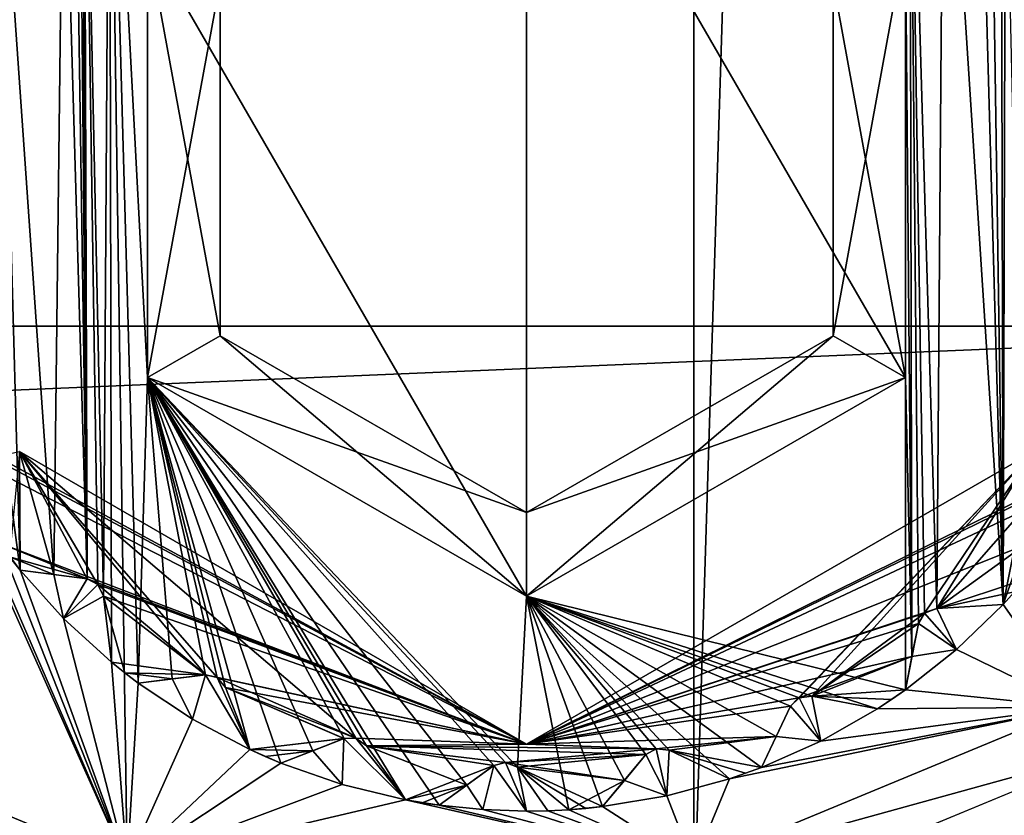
# Model space of a CAD drawing. Header units: metres. Extents: x -205 to 205, y -82 to 82.
# Tile 229 of 256: x 33.48 to 39.37, y -40.43 to -35.67. Entities that reach past the tile are written whole.
import ezdxf

# ---------------------------------------------------------------- set-up
doc = ezdxf.new("R2010")
doc.units = ezdxf.units.M
doc.layers.add('solid_PRT0003', color=7, linetype='CONTINUOUS')

msp = doc.modelspace()

# ---------------------------------------------------------------- linework, layer by layer
at = {"layer": 'solid_PRT0003'}
for points in [[(0, -75), (0, 75), (200, 75)], [(200, -75), (0, -75), (200, 75)], [(-37.489235, -41.072483, 108.410858), (-37.489235, 41.072483, 108.410858), (37.510765, 41.072483, 108.410858)], [(37.510765, -41.072483, 108.410858), (-37.489235, -41.072483, 108.410858), (37.510765, 41.072483, 108.410858)], [(40.036888, 40.026123, 108.410858), (37.510765, -41.072483, 108.410858), (37.510765, 41.072483, 108.410858)], [(40.036888, -40.026123, 108.410858), (37.510765, -41.072483, 108.410858), (40.036888, 40.026123, 108.410858)], [(-42.489235, -37.5, 108.5), (42.510765, 37.5, 108.5), (-42.489235, 37.5, 108.5)], [(-42.489235, -37.5, 108.5), (42.510765, -37.5, 108.5), (42.510765, 37.5, 108.5)], [(39.205765, -33.680962, 75), (39.358925, -39.164204, 75), (39.244892, -31.615294, 75)], [(39.347157, -34.222851, 75), (39.244892, -31.615294, 75), (39.358925, -39.164204, 75)], [(33.98214, -39.114685, 75), (34.018974, -33.499836, 75), (33.866512, -33.633308, 75)], [(33.98214, -39.114685, 75), (34.030659, -39.509827, 75), (34.018974, -33.499836, 75)], [(34.030659, -39.509827, 75), (34.124214, -40.722591, 75), (34.018974, -33.499836, 75)], [(34.190334, -39.634583, 75), (34.018974, -33.499836, 75), (34.124214, -40.722591, 75)], [(34.246193, -37.80743, 75), (34.018974, -33.499836, 75), (34.190334, -39.634583, 75)], [(34.246193, -37.80743, 75), (34.246193, -35.19257, 75), (34.018974, -33.499836, 75)], [(33.885151, -39.011173, 75), (33.866512, -33.633308, 75), (33.853172, -33.834122, 75)], [(33.948048, -39.044632, 75), (33.98214, -39.114685, 75), (33.866512, -33.633308, 75)], [(33.885151, -39.011173, 75), (33.948048, -39.044632, 75), (33.866512, -33.633308, 75)], [(38.775337, -35.19257, 75), (38.813808, -39.475201, 75), (38.800941, -33.67955, 75)], [(38.800941, -33.67955, 75), (38.889462, -39.217442, 75), (38.961517, -39.187813, 75)], [(39.004513, -33.68026, 75), (38.800941, -33.67955, 75), (38.961517, -39.187813, 75)], [(38.800941, -33.67955, 75), (38.852119, -39.278114, 75), (38.889462, -39.217442, 75)], [(38.800941, -33.67955, 75), (38.813808, -39.475201, 75), (38.852119, -39.278114, 75)], [(39.004513, -33.68026, 75), (38.961517, -39.187813, 75), (39.358925, -39.164204, 75)], [(39.004513, -33.68026, 75), (39.358925, -39.164204, 75), (39.205765, -33.680962, 75)], [(33.885151, -39.011173, 75), (33.853172, -33.834122, 75), (33.839684, -34.037243, 75)], [(34.246193, -35.19257, 6), (36.510765, -39.114895, 6), (36.510765, -33.885105, 6)], [(38.775337, -37.80743, 6), (38.775337, -35.19257, 6), (36.510765, -33.885105, 6)], [(36.510765, -39.114895, 6), (38.775337, -37.80743, 6), (36.510765, -33.885105, 6)], [(33.885151, -39.011173, 75), (33.839684, -34.037243, 75), (33.810238, -34.102116, 75)], [(33.885151, -39.011173, 75), (33.810238, -34.102116, 75), (33.742466, -34.140541, 75)], [(33.686043, -38.985313, 75), (33.742466, -34.140541, 75), (33.351147, -34.213776, 75)], [(33.686043, -38.985313, 75), (33.885151, -39.011173, 75), (33.742466, -34.140541, 75)], [(33.483696, -38.959034, 75), (33.351147, -34.213776, 75), (33.411335, -38.403698, 75)], [(33.686043, -38.985313, 75), (33.351147, -34.213776, 75), (33.483696, -38.959034, 75)], [(39.372204, -34.296627, 75), (39.347157, -34.222851, 75), (39.358925, -39.164204, 75)], [(39.372204, -34.296627, 75), (39.358925, -39.164204, 75), (39.469452, -38.608562, 75)], [(34.679123, -35.442497, 74.500084), (34.246193, -35.19257, 75), (34.246193, -37.80743, 75)], [(34.246193, -35.19257, 6), (34.246193, -37.80743, 6), (36.510765, -39.114895, 6)], [(34.679123, -37.557503, 6.499915), (34.246193, -37.80743, 6), (34.246193, -35.19257, 6)], [(34.679123, -35.442497, 6.499915), (34.679123, -37.557503, 6.499915), (34.246193, -35.19257, 6)], [(38.342407, -37.557503, 74.500084), (38.775337, -37.80743, 75), (38.775337, -35.19257, 75)], [(38.342407, -37.557503, 74.500084), (38.775337, -35.19257, 75), (38.342407, -35.442497, 74.500084)], [(38.342407, -35.442497, 6.499915), (38.775337, -35.19257, 6), (38.775337, -37.80743, 6)], [(38.775337, -35.19257, 75), (38.775337, -37.80743, 75), (38.813808, -39.475201, 75)], [(34.679123, -35.442497, 74.500084), (34.246193, -37.80743, 75), (34.679123, -37.557503, 74.500084)], [(34.679123, -37.557503, 74.500084), (34.679123, -37.557503, 6.499915), (34.679123, -35.442497, 6.499915)], [(34.679123, -35.442497, 74.500084), (34.679123, -37.557503, 74.500084), (34.679123, -35.442497, 6.499915)], [(38.342407, -37.557503, 6.499915), (38.342407, -35.442497, 6.499915), (38.775337, -37.80743, 6)], [(38.342407, -35.442497, 74.500084), (38.342407, -35.442497, 6.499915), (38.342407, -37.557503, 6.499915)], [(38.342407, -37.557503, 74.500084), (38.342407, -35.442497, 74.500084), (38.342407, -37.557503, 6.499915)], [(-41.024773, -41.035542, 108.5), (42.510765, -37.5, 108.5), (-42.489235, -37.5, 108.5)], [(-41.024773, -41.035542, 108.5), (41.046307, -41.035538, 108.5), (42.510765, -37.5, 108.5)], [(34.679123, -37.557503, 74.500084), (34.246193, -37.80743, 75), (36.510765, -39.114895, 75)], [(34.679123, -37.557503, 6.499915), (36.510765, -38.615002, 6.499915), (34.246193, -37.80743, 6)], [(34.679123, -37.557503, 74.500084), (36.510765, -39.114895, 75), (36.510765, -38.615002, 74.500084)], [(36.510765, -38.615002, 74.500084), (36.510765, -38.615002, 6.499915), (34.679123, -37.557503, 6.499915)], [(34.679123, -37.557503, 74.500084), (36.510765, -38.615002, 74.500084), (34.679123, -37.557503, 6.499915)], [(36.510765, -38.615002, 74.500084), (38.775337, -37.80743, 75), (38.342407, -37.557503, 74.500084)], [(38.342407, -37.557503, 6.499915), (38.775337, -37.80743, 6), (36.510765, -39.114895, 6)], [(38.342407, -37.557503, 6.499915), (36.510765, -39.114895, 6), (36.510765, -38.615002, 6.499915)], [(38.342407, -37.557503, 74.500084), (38.342407, -37.557503, 6.499915), (36.510765, -38.615002, 6.499915)], [(36.510765, -38.615002, 74.500084), (38.342407, -37.557503, 74.500084), (36.510765, -38.615002, 6.499915)], [(34.246193, -37.80743, 75), (34.190334, -39.634583, 75), (34.39286, -39.609715, 75)], [(34.246193, -37.80743, 75), (34.711826, -39.661385, 75), (34.857086, -40.032047, 75)], [(34.246193, -37.80743, 75), (34.857086, -40.032047, 75), (35.042774, -40.113171, 75)], [(34.246193, -37.80743, 75), (34.661385, -39.602009, 75), (34.711826, -39.661385, 75)], [(34.246193, -37.80743, 75), (34.59214, -39.585247, 75), (34.661385, -39.602009, 75)], [(34.246193, -37.80743, 75), (34.39286, -39.609715, 75), (34.59214, -39.585247, 75)], [(34.246193, -37.80743, 75), (35.042774, -40.113171, 75), (35.232754, -40.038719, 75)], [(34.246193, -37.80743, 75), (35.554546, -40.009441, 75), (35.787426, -40.332333, 75)], [(34.246193, -37.80743, 75), (35.787426, -40.332333, 75), (35.98745, -40.364731, 75)], [(34.246193, -37.80743, 75), (35.490925, -39.964478, 75), (35.554546, -40.009441, 75)], [(34.246193, -37.80743, 75), (35.419689, -39.965458, 75), (35.490925, -39.964478, 75)], [(34.246193, -37.80743, 75), (35.232754, -40.038719, 75), (35.419689, -39.965458, 75)], [(34.246193, -37.80743, 75), (36.384544, -40.109257, 75), (36.457352, -40.136986, 75)], [(34.246193, -37.80743, 75), (36.457352, -40.136986, 75), (36.510765, -39.114895, 75)], [(34.246193, -37.80743, 75), (36.315792, -40.127926, 75), (36.384544, -40.109257, 75)], [(34.246193, -37.80743, 75), (36.152946, -40.245373, 75), (36.315792, -40.127926, 75)], [(34.246193, -37.80743, 75), (35.98745, -40.364731, 75), (36.152946, -40.245373, 75)], [(36.510765, -38.615002, 6.499915), (36.510765, -39.114895, 6), (34.246193, -37.80743, 6)], [(38.775337, -37.80743, 75), (36.510765, -39.114895, 75), (38.774876, -39.675499, 75)], [(36.510765, -38.615002, 74.500084), (36.510765, -39.114895, 75), (38.775337, -37.80743, 75)], [(38.775337, -37.80743, 75), (38.774876, -39.675499, 75), (38.813808, -39.475201, 75)], [(32.967258, -38.128979, 75), (31.753431, -39.735493, 75), (34.124214, -40.722591, 75)], [(33.146961, -38.47353, 75), (32.967258, -38.128979, 75), (34.124214, -40.722591, 75)], [(33.479576, -38.249809, 55), (36.510765, -40, 55), (33.343098, -38.279305, 55)], [(36.510765, -40, 55), (33.395733, -38.32737, 55), (33.343098, -38.279305, 55)], [(33.479492, -38.249664, 26), (33.420834, -38.879566, 26), (33.483696, -38.959034, 26)], [(33.686043, -38.985313, 26), (33.479492, -38.249664, 26), (33.483696, -38.959034, 26)], [(33.479492, -38.249664, 26), (36.510765, -40, 26), (33.479576, -38.249809, 55)], [(35.490925, -39.964478, 26), (36.510765, -40, 26), (33.479492, -38.249664, 26)], [(34.661385, -39.602009, 26), (35.490925, -39.964478, 26), (33.479492, -38.249664, 26)], [(34.59214, -39.585247, 26), (34.661385, -39.602009, 26), (33.479492, -38.249664, 26)], [(33.948048, -39.044632, 26), (34.59214, -39.585247, 26), (33.479492, -38.249664, 26)], [(33.885151, -39.011173, 26), (33.948048, -39.044632, 26), (33.479492, -38.249664, 26)], [(33.686043, -38.985313, 26), (33.885151, -39.011173, 26), (33.479492, -38.249664, 26)], [(36.510765, -40, 26), (36.510765, -40, 55), (33.479576, -38.249809, 55)], [(36.510765, -40, 55), (39.542034, -38.249664, 55), (38.087658, -39.77314, 55)], [(39.541954, -38.249809, 26), (39.542034, -38.249664, 55), (36.510765, -40, 55)], [(36.510765, -40, 26), (39.541954, -38.249809, 26), (36.510765, -40, 55)], [(39.541954, -38.249809, 26), (36.510765, -40, 26), (39.552956, -38.493893, 26)], [(39.542034, -38.249664, 55), (38.138939, -39.723625, 55), (38.087658, -39.77314, 55)], [(39.542034, -38.249664, 55), (38.216091, -39.712849, 55), (38.138939, -39.723625, 55)], [(39.542034, -38.249664, 55), (38.889465, -39.217442, 55), (38.216091, -39.712849, 55)], [(39.542034, -38.249664, 55), (38.961517, -39.187813, 55), (38.889465, -39.217442, 55)], [(39.542034, -38.249664, 55), (39.469452, -38.608601, 55), (38.961517, -39.187813, 55)], [(36.510765, -40, 55), (33.411335, -38.403698, 55), (33.395733, -38.32737, 55)], [(33.483696, -38.959034, 75), (33.411335, -38.403698, 75), (33.360062, -38.798492, 75)], [(36.510765, -40, 55), (33.360062, -38.798492, 55), (33.411335, -38.403698, 55)], [(33.360062, -38.798492, 75), (33.146961, -38.47353, 75), (34.124214, -40.722591, 75)], [(39.490528, -38.540508, 26), (39.552956, -38.493893, 26), (36.510765, -40, 26)], [(39.469452, -38.608562, 26), (39.490528, -38.540508, 26), (36.510765, -40, 26)], [(39.481525, -38.811775, 26), (39.469452, -38.608562, 26), (36.510765, -40, 26)], [(39.469452, -38.608601, 55), (39.358925, -39.164204, 55), (38.961517, -39.187813, 55)], [(39.481525, -38.811775, 75), (39.469452, -38.608562, 75), (39.358925, -39.164204, 75)], [(39.469452, -38.608601, 55), (39.427177, -39.089314, 55), (39.358925, -39.164204, 55)], [(33.483696, -38.959034, 75), (33.360062, -38.798492, 75), (34.124214, -40.722591, 75)], [(33.885109, -39.011169, 55), (33.420834, -38.879566, 55), (33.360062, -38.798492, 55)], [(36.510765, -40, 55), (33.885109, -39.011169, 55), (33.360062, -38.798492, 55)], [(38.961517, -39.187813, 26), (39.481525, -38.811775, 26), (36.510765, -40, 26)], [(38.961517, -39.187813, 26), (39.493458, -39.012672, 26), (39.481525, -38.811775, 26)], [(39.481525, -38.811775, 75), (39.358925, -39.164204, 75), (39.493458, -39.012672, 75)], [(33.483696, -38.959034, 55), (33.483696, -38.959034, 26), (33.420834, -38.879566, 26)], [(33.420834, -38.879566, 55), (33.483696, -38.959034, 55), (33.420834, -38.879566, 26)], [(33.68602, -38.985313, 55), (33.483696, -38.959034, 55), (33.420834, -38.879566, 55)], [(33.885109, -39.011169, 55), (33.68602, -38.985313, 55), (33.420834, -38.879566, 55)], [(33.743439, -39.248074, 75), (33.483696, -38.959034, 75), (34.124214, -40.722591, 75)], [(33.483696, -38.959034, 55), (33.483696, -38.959034, 75), (33.743439, -39.248074, 75)], [(33.483696, -38.959034, 55), (33.686043, -38.985313, 75), (33.483696, -38.959034, 75)], [(33.483696, -38.959034, 6), (33.743439, -39.248074, 75), (33.743439, -39.248074, 6)], [(33.483696, -38.959034, 26), (33.743439, -39.248074, 75), (33.483696, -38.959034, 6)], [(33.483696, -38.959034, 55), (33.743439, -39.248074, 75), (33.483696, -38.959034, 26)], [(33.483696, -38.959034, 55), (33.885151, -39.011173, 75), (33.686043, -38.985313, 75)], [(33.68602, -38.985313, 55), (33.885151, -39.011173, 75), (33.483696, -38.959034, 55)], [(33.68602, -38.985313, 6), (33.483696, -38.959034, 6), (33.743439, -39.248074, 6)], [(33.885151, -39.011173, 26), (33.483696, -38.959034, 6), (33.68602, -38.985313, 6)], [(33.686043, -38.985313, 26), (33.483696, -38.959034, 26), (33.483696, -38.959034, 6)], [(33.686043, -38.985313, 26), (33.483696, -38.959034, 6), (33.885151, -39.011173, 26)], [(33.885109, -39.011169, 55), (33.885151, -39.011173, 75), (33.68602, -38.985313, 55)], [(33.885109, -39.011169, 6), (33.68602, -38.985313, 6), (33.743439, -39.248074, 6)], [(33.885151, -39.011173, 26), (33.68602, -38.985313, 6), (33.885109, -39.011169, 6)], [(33.948048, -39.044636, 6), (33.885109, -39.011169, 6), (33.743439, -39.248074, 6)], [(33.98214, -39.114685, 6), (33.948048, -39.044636, 6), (33.743439, -39.248074, 6)], [(33.948048, -39.044636, 55), (33.885151, -39.011173, 75), (33.885109, -39.011169, 55)], [(33.885151, -39.011173, 26), (33.885109, -39.011169, 6), (33.948048, -39.044636, 6)], [(36.510765, -40, 55), (33.948048, -39.044636, 55), (33.885109, -39.011169, 55)], [(33.948048, -39.044636, 55), (33.948048, -39.044632, 75), (33.885151, -39.011173, 75)], [(33.885151, -39.011173, 26), (33.948048, -39.044636, 6), (33.948048, -39.044632, 26)], [(33.98214, -39.114685, 55), (33.98214, -39.114685, 75), (33.948048, -39.044632, 75)], [(33.98214, -39.114685, 55), (33.948048, -39.044632, 75), (33.948048, -39.044636, 55)], [(33.948048, -39.044632, 26), (33.948048, -39.044636, 6), (33.98214, -39.114685, 6)], [(33.948048, -39.044632, 26), (33.98214, -39.114685, 6), (33.98214, -39.114685, 26)], [(33.948048, -39.044632, 26), (33.98214, -39.114685, 26), (34.59214, -39.585247, 26)], [(36.510765, -40, 55), (33.98214, -39.114685, 55), (33.948048, -39.044636, 55)], [(38.961517, -39.187813, 26), (39.427177, -39.089314, 26), (39.493458, -39.012672, 26)], [(39.493458, -39.012672, 75), (39.358925, -39.164204, 75), (39.789486, -39.778721, 75)], [(33.98214, -39.114685, 6), (33.743439, -39.248074, 6), (34.030659, -39.509827, 6)], [(33.98214, -39.114685, 55), (34.030659, -39.509827, 75), (33.98214, -39.114685, 75)], [(33.98214, -39.114685, 55), (34.030659, -39.509827, 55), (34.030659, -39.509827, 75)], [(34.030659, -39.509827, 26), (33.98214, -39.114685, 6), (34.030659, -39.509827, 6)], [(33.98214, -39.114685, 26), (33.98214, -39.114685, 6), (34.030659, -39.509827, 26)], [(33.98214, -39.114685, 26), (34.030659, -39.509827, 26), (34.109684, -39.573242, 26)], [(33.98214, -39.114685, 26), (34.109684, -39.573242, 26), (34.59214, -39.585247, 26)], [(34.592102, -39.585251, 55), (34.030659, -39.509827, 55), (33.98214, -39.114685, 55)], [(36.510765, -40, 55), (34.592102, -39.585251, 55), (33.98214, -39.114685, 55)], [(36.510765, -39.114895, 75), (36.457352, -40.136986, 75), (36.763214, -40.391819, 75)], [(36.510765, -39.114895, 75), (36.763214, -40.391819, 75), (36.965012, -40.373455, 75)], [(36.510765, -39.114895, 75), (36.965012, -40.373455, 75), (37.095623, -40.21669, 75)], [(36.510765, -39.114895, 75), (37.36351, -40.036007, 75), (37.723137, -40.206772, 75)], [(36.510765, -39.114895, 75), (37.723137, -40.206772, 75), (37.914032, -40.138798, 75)], [(36.510765, -39.114895, 75), (37.286095, -40.027256, 75), (37.36351, -40.036007, 75)], [(36.510765, -39.114895, 75), (37.224144, -40.062435, 75), (37.286095, -40.027256, 75)], [(36.510765, -39.114895, 75), (37.095623, -40.21669, 75), (37.224144, -40.062435, 75)], [(36.510765, -39.114895, 75), (37.914032, -40.138798, 75), (38.001553, -39.954475, 75)], [(36.510765, -39.114895, 75), (38.216091, -39.712849, 75), (38.606888, -39.788811, 75)], [(36.510765, -39.114895, 75), (38.606888, -39.788811, 75), (38.774876, -39.675499, 75)], [(36.510765, -39.114895, 75), (38.138931, -39.723625, 75), (38.216091, -39.712849, 75)], [(36.510765, -39.114895, 75), (38.087673, -39.773106, 75), (38.138931, -39.723625, 75)], [(36.510765, -39.114895, 75), (38.001553, -39.954475, 75), (38.087673, -39.773106, 75)], [(38.961517, -39.187813, 26), (39.358925, -39.164204, 26), (39.427177, -39.089314, 26)], [(39.358925, -39.164204, 26), (39.358925, -39.164204, 55), (39.427177, -39.089314, 55)], [(39.358925, -39.164204, 26), (39.427177, -39.089314, 55), (39.427177, -39.089314, 26)], [(38.961517, -39.187813, 55), (39.358925, -39.164204, 75), (38.961517, -39.187813, 75)], [(39.358925, -39.164204, 55), (39.358925, -39.164204, 75), (38.961517, -39.187813, 55)], [(38.961517, -39.187813, 6), (39.079651, -39.434418, 6), (39.358925, -39.164204, 6)], [(39.358925, -39.164204, 26), (38.961517, -39.187813, 6), (39.358925, -39.164204, 6)], [(38.961517, -39.187813, 26), (38.961517, -39.187813, 6), (39.358925, -39.164204, 26)], [(39.358925, -39.164204, 75), (39.079651, -39.434418, 75), (39.789486, -39.778721, 75)], [(39.079651, -39.434418, 6), (39.079651, -39.434418, 75), (39.358925, -39.164204, 75)], [(39.358925, -39.164204, 55), (39.079651, -39.434418, 6), (39.358925, -39.164204, 75)], [(39.358925, -39.164204, 26), (39.358925, -39.164204, 6), (39.079651, -39.434418, 6)], [(39.358925, -39.164204, 26), (39.079651, -39.434418, 6), (39.358925, -39.164204, 55)], [(38.889462, -39.217442, 26), (38.961517, -39.187813, 26), (36.510765, -40, 26)], [(38.852119, -39.278114, 26), (38.889462, -39.217442, 26), (36.510765, -40, 26)], [(38.889465, -39.217442, 55), (38.852112, -39.278152, 55), (38.216091, -39.712849, 55)], [(38.889465, -39.217442, 55), (38.852119, -39.278114, 75), (38.852112, -39.278152, 55)], [(38.889465, -39.217442, 6), (38.852112, -39.278152, 6), (39.079651, -39.434418, 6)], [(38.852119, -39.278114, 26), (38.852112, -39.278152, 6), (38.889465, -39.217442, 6)], [(38.889465, -39.217442, 55), (38.889462, -39.217442, 75), (38.852119, -39.278114, 75)], [(38.852119, -39.278114, 26), (38.889465, -39.217442, 6), (38.889462, -39.217442, 26)], [(38.961517, -39.187813, 55), (38.961517, -39.187813, 75), (38.889462, -39.217442, 75)], [(38.961517, -39.187813, 55), (38.889462, -39.217442, 75), (38.889465, -39.217442, 55)], [(38.889462, -39.217442, 26), (38.889465, -39.217442, 6), (38.961517, -39.187813, 6)], [(38.889462, -39.217442, 26), (38.961517, -39.187813, 6), (38.961517, -39.187813, 26)], [(38.961517, -39.187813, 6), (38.889465, -39.217442, 6), (39.079651, -39.434418, 6)], [(34.030659, -39.509827, 75), (33.743439, -39.248074, 75), (34.124214, -40.722591, 75)], [(33.743439, -39.248074, 6), (33.743439, -39.248074, 75), (34.030659, -39.509827, 75)], [(34.030659, -39.509827, 55), (33.743439, -39.248074, 6), (34.030659, -39.509827, 75)], [(34.030659, -39.509827, 26), (34.030659, -39.509827, 6), (33.743439, -39.248074, 6)], [(34.030659, -39.509827, 55), (34.030659, -39.509827, 26), (33.743439, -39.248074, 6)], [(38.813808, -39.475201, 26), (38.852119, -39.278114, 26), (36.510765, -40, 26)], [(38.852112, -39.278152, 55), (38.813805, -39.475224, 55), (38.216091, -39.712849, 55)], [(38.774876, -39.675499, 55), (38.852119, -39.278114, 75), (38.813808, -39.475201, 75)], [(38.813805, -39.475224, 55), (38.852119, -39.278114, 75), (38.774876, -39.675499, 55)], [(38.852119, -39.278114, 26), (38.774876, -39.675499, 6), (38.813805, -39.475224, 6)], [(38.813808, -39.475201, 26), (38.774876, -39.675499, 6), (38.852119, -39.278114, 26)], [(38.852112, -39.278152, 55), (38.852119, -39.278114, 75), (38.813805, -39.475224, 55)], [(38.852119, -39.278114, 26), (38.813805, -39.475224, 6), (38.852112, -39.278152, 6)], [(38.852112, -39.278152, 6), (38.813805, -39.475224, 6), (39.079651, -39.434418, 6)], [(38.138931, -39.723625, 26), (38.813808, -39.475201, 26), (36.510765, -40, 26)], [(38.138931, -39.723625, 26), (38.216091, -39.712849, 26), (38.813808, -39.475201, 26)], [(38.216091, -39.712849, 26), (38.774876, -39.675499, 26), (38.813808, -39.475201, 26)], [(38.813805, -39.475224, 55), (38.774876, -39.675499, 55), (38.216091, -39.712849, 55)], [(39.079651, -39.434418, 75), (38.774876, -39.675499, 75), (39.789486, -39.778721, 75)], [(38.774876, -39.675499, 55), (38.774876, -39.675499, 75), (39.079651, -39.434418, 75)], [(38.774876, -39.675499, 6), (39.079651, -39.434418, 75), (39.079651, -39.434418, 6)], [(38.774876, -39.675499, 26), (39.079651, -39.434418, 75), (38.774876, -39.675499, 6)], [(38.774876, -39.675499, 26), (38.774876, -39.675499, 55), (39.079651, -39.434418, 75)], [(38.813805, -39.475224, 6), (38.774876, -39.675499, 6), (39.079651, -39.434418, 6)], [(38.774876, -39.675499, 55), (38.813808, -39.475201, 75), (38.774876, -39.675499, 75)], [(38.774876, -39.675499, 26), (38.774876, -39.675499, 6), (38.813808, -39.475201, 26)], [(34.109684, -39.573242, 55), (34.109684, -39.573242, 26), (34.030659, -39.509827, 26)], [(34.030659, -39.509827, 55), (34.109684, -39.573242, 55), (34.030659, -39.509827, 26)], [(34.592102, -39.585251, 55), (34.109684, -39.573242, 55), (34.030659, -39.509827, 55)], [(34.190334, -39.634583, 55), (34.190334, -39.634583, 26), (34.109684, -39.573242, 26)], [(34.39286, -39.609715, 26), (34.109684, -39.573242, 26), (34.190334, -39.634583, 26)], [(34.109684, -39.573242, 55), (34.190334, -39.634583, 55), (34.109684, -39.573242, 26)], [(34.39286, -39.609715, 26), (34.59214, -39.585247, 26), (34.109684, -39.573242, 26)], [(34.392838, -39.609718, 55), (34.190334, -39.634583, 55), (34.109684, -39.573242, 55)], [(34.592102, -39.585251, 55), (34.392838, -39.609718, 55), (34.109684, -39.573242, 55)], [(34.190334, -39.634583, 55), (34.59214, -39.585247, 75), (34.39286, -39.609715, 75)], [(34.392838, -39.609718, 55), (34.59214, -39.585247, 75), (34.190334, -39.634583, 55)], [(34.59214, -39.585247, 26), (34.190334, -39.634583, 6), (34.392838, -39.609718, 6)], [(34.39286, -39.609715, 26), (34.190334, -39.634583, 6), (34.59214, -39.585247, 26)], [(34.592102, -39.585251, 55), (34.59214, -39.585247, 75), (34.392838, -39.609718, 55)], [(34.59214, -39.585247, 26), (34.392838, -39.609718, 6), (34.592102, -39.585251, 6)], [(34.592102, -39.585251, 6), (34.392838, -39.609718, 6), (34.513798, -39.849941, 6)], [(34.592102, -39.585251, 6), (34.513798, -39.849941, 6), (34.857086, -40.032047, 6)], [(34.661385, -39.602013, 55), (34.59214, -39.585247, 75), (34.592102, -39.585251, 55)], [(34.59214, -39.585247, 26), (34.592102, -39.585251, 6), (34.661385, -39.602013, 6)], [(34.661385, -39.602013, 6), (34.592102, -39.585251, 6), (34.857086, -40.032047, 6)], [(36.510765, -40, 55), (34.661385, -39.602013, 55), (34.592102, -39.585251, 55)], [(34.661385, -39.602013, 55), (34.661385, -39.602009, 75), (34.59214, -39.585247, 75)], [(34.59214, -39.585247, 26), (34.661385, -39.602013, 6), (34.661385, -39.602009, 26)], [(34.513798, -39.849941, 75), (34.190334, -39.634583, 75), (34.124214, -40.722591, 75)], [(34.190334, -39.634583, 55), (34.39286, -39.609715, 75), (34.190334, -39.634583, 75)], [(34.39286, -39.609715, 26), (34.190334, -39.634583, 26), (34.190334, -39.634583, 6)], [(34.392838, -39.609718, 6), (34.190334, -39.634583, 6), (34.513798, -39.849941, 6)], [(34.190334, -39.634583, 55), (34.190334, -39.634583, 75), (34.513798, -39.849941, 75)], [(34.190334, -39.634583, 6), (34.513798, -39.849941, 75), (34.513798, -39.849941, 6)], [(34.190334, -39.634583, 26), (34.513798, -39.849941, 75), (34.190334, -39.634583, 6)], [(34.190334, -39.634583, 55), (34.513798, -39.849941, 75), (34.190334, -39.634583, 26)], [(34.711826, -39.661385, 55), (34.711826, -39.661385, 75), (34.661385, -39.602009, 75)], [(34.711826, -39.661385, 55), (34.661385, -39.602009, 75), (34.661385, -39.602013, 55)], [(34.661385, -39.602009, 26), (34.661385, -39.602013, 6), (34.711826, -39.661385, 6)], [(34.661385, -39.602009, 26), (34.711826, -39.661385, 6), (34.711826, -39.661385, 26)], [(34.661385, -39.602009, 26), (34.711826, -39.661385, 26), (35.490925, -39.964478, 26)], [(34.661385, -39.602013, 6), (34.857086, -40.032047, 6), (34.711826, -39.661385, 6)], [(36.510765, -40, 55), (34.711826, -39.661385, 55), (34.661385, -39.602013, 55)], [(34.711826, -39.661385, 55), (34.857086, -40.032047, 75), (34.711826, -39.661385, 75)], [(34.711826, -39.661385, 55), (34.857086, -40.032047, 55), (34.857086, -40.032047, 75)], [(34.857086, -40.032047, 26), (34.711826, -39.661385, 6), (34.857086, -40.032047, 6)], [(34.711826, -39.661385, 26), (34.711826, -39.661385, 6), (34.857086, -40.032047, 26)], [(34.711826, -39.661385, 26), (34.857086, -40.032047, 26), (35.419689, -39.965458, 26)], [(35.419651, -39.965473, 55), (34.857086, -40.032047, 55), (34.711826, -39.661385, 55)], [(35.490925, -39.964481, 55), (35.419651, -39.965473, 55), (34.711826, -39.661385, 55)], [(36.510765, -40, 55), (35.490925, -39.964481, 55), (34.711826, -39.661385, 55)], [(34.711826, -39.661385, 26), (35.419689, -39.965458, 26), (35.490925, -39.964478, 26)], [(38.216091, -39.712849, 55), (38.216091, -39.712849, 75), (38.138931, -39.723625, 75)], [(38.216091, -39.712849, 55), (38.138931, -39.723625, 75), (38.138939, -39.723625, 55)], [(38.138931, -39.723625, 26), (38.138939, -39.723625, 6), (38.216091, -39.712849, 6)], [(38.138931, -39.723625, 26), (38.216091, -39.712849, 6), (38.216091, -39.712849, 26)], [(38.216091, -39.712849, 6), (38.138939, -39.723625, 6), (38.269188, -39.981083, 6)], [(38.774876, -39.675499, 55), (38.691616, -39.733246, 55), (38.216091, -39.712849, 55)], [(38.216091, -39.712849, 26), (38.691616, -39.733246, 26), (38.774876, -39.675499, 26)], [(38.216091, -39.712849, 55), (38.606888, -39.788811, 75), (38.216091, -39.712849, 75)], [(38.606888, -39.788811, 55), (38.606888, -39.788811, 75), (38.216091, -39.712849, 55)], [(38.216091, -39.712849, 6), (38.269188, -39.981083, 6), (38.606888, -39.788811, 6)], [(38.606888, -39.788811, 26), (38.216091, -39.712849, 6), (38.606888, -39.788811, 6)], [(38.216091, -39.712849, 26), (38.216091, -39.712849, 6), (38.606888, -39.788811, 26)], [(38.691616, -39.733246, 55), (38.606888, -39.788811, 55), (38.216091, -39.712849, 55)], [(38.216091, -39.712849, 26), (38.606888, -39.788811, 26), (38.691616, -39.733246, 26)], [(38.774876, -39.675499, 75), (38.606888, -39.788811, 75), (39.789486, -39.778721, 75)], [(38.691616, -39.733246, 26), (38.691616, -39.733246, 55), (38.774876, -39.675499, 55)], [(38.691616, -39.733246, 26), (38.774876, -39.675499, 55), (38.774876, -39.675499, 26)], [(31.753431, -39.735493, 75), (31.61339, -40.2332, 75), (34.124214, -40.722591, 75)], [(38.087673, -39.773106, 26), (38.138931, -39.723625, 26), (36.510765, -40, 26)], [(38.001553, -39.954475, 26), (38.087673, -39.773106, 26), (36.510765, -40, 26)], [(36.510765, -40, 55), (38.087658, -39.77314, 55), (38.001541, -39.954494, 55)], [(37.914032, -40.138798, 55), (38.087673, -39.773106, 75), (38.001553, -39.954475, 75)], [(38.001541, -39.954494, 55), (38.087673, -39.773106, 75), (37.914032, -40.138798, 55)], [(38.087673, -39.773106, 26), (37.914032, -40.138798, 6), (38.001541, -39.954494, 6)], [(38.001553, -39.954475, 26), (37.914032, -40.138798, 6), (38.087673, -39.773106, 26)], [(38.087658, -39.77314, 55), (38.087673, -39.773106, 75), (38.001541, -39.954494, 55)], [(38.087673, -39.773106, 26), (38.001541, -39.954494, 6), (38.087658, -39.77314, 6)], [(38.087658, -39.77314, 6), (38.001541, -39.954494, 6), (38.269188, -39.981083, 6)], [(38.138939, -39.723625, 55), (38.087673, -39.773106, 75), (38.087658, -39.77314, 55)], [(38.138939, -39.723625, 6), (38.087658, -39.77314, 6), (38.269188, -39.981083, 6)], [(38.087673, -39.773106, 26), (38.087658, -39.77314, 6), (38.138939, -39.723625, 6)], [(38.138939, -39.723625, 55), (38.138931, -39.723625, 75), (38.087673, -39.773106, 75)], [(38.087673, -39.773106, 26), (38.138939, -39.723625, 6), (38.138931, -39.723625, 26)], [(38.606888, -39.788811, 26), (38.606888, -39.788811, 55), (38.691616, -39.733246, 55)], [(38.606888, -39.788811, 26), (38.691616, -39.733246, 55), (38.691616, -39.733246, 26)], [(37.723137, -40.206772, 75), (37.510765, -40.722591, 75), (39.789486, -39.778721, 75)], [(40.036888, -40.026123, 108.410858), (39.789486, -39.778721, 75), (37.510765, -40.722591, 75)], [(37.914032, -40.138798, 75), (37.723137, -40.206772, 75), (39.789486, -39.778721, 75)], [(38.269188, -39.981083, 75), (37.914032, -40.138798, 75), (39.789486, -39.778721, 75)], [(38.606888, -39.788811, 75), (38.269188, -39.981083, 75), (39.789486, -39.778721, 75)], [(38.269188, -39.981083, 6), (38.269188, -39.981083, 75), (38.606888, -39.788811, 75)], [(38.606888, -39.788811, 55), (38.269188, -39.981083, 6), (38.606888, -39.788811, 75)], [(38.606888, -39.788811, 26), (38.606888, -39.788811, 6), (38.269188, -39.981083, 6)], [(38.606888, -39.788811, 26), (38.269188, -39.981083, 6), (38.606888, -39.788811, 55)], [(34.857086, -40.032047, 75), (34.513798, -39.849941, 75), (34.124214, -40.722591, 75)], [(34.513798, -39.849941, 6), (34.513798, -39.849941, 75), (34.857086, -40.032047, 75)], [(34.857086, -40.032047, 55), (34.513798, -39.849941, 6), (34.857086, -40.032047, 75)], [(34.857086, -40.032047, 26), (34.857086, -40.032047, 6), (34.513798, -39.849941, 6)], [(34.857086, -40.032047, 55), (34.857086, -40.032047, 26), (34.513798, -39.849941, 6)], [(35.232754, -40.038719, 26), (35.419689, -39.965458, 26), (34.857086, -40.032047, 26)], [(35.419651, -39.965473, 55), (35.232731, -40.038727, 55), (34.857086, -40.032047, 55)], [(35.042774, -40.113171, 55), (35.419689, -39.965458, 75), (35.232754, -40.038719, 75)], [(35.232731, -40.038727, 55), (35.419689, -39.965458, 75), (35.042774, -40.113171, 55)], [(35.419689, -39.965458, 26), (35.042774, -40.113171, 6), (35.232731, -40.038727, 6)], [(35.232754, -40.038719, 26), (35.042774, -40.113171, 6), (35.419689, -39.965458, 26)], [(35.419651, -39.965473, 55), (35.419689, -39.965458, 75), (35.232731, -40.038727, 55)], [(35.419689, -39.965458, 26), (35.232731, -40.038727, 6), (35.419651, -39.965473, 6)], [(35.419651, -39.965473, 6), (35.232731, -40.038727, 6), (35.409634, -40.241322, 6)], [(35.419651, -39.965473, 6), (35.409634, -40.241322, 6), (35.787426, -40.332333, 6)], [(35.490925, -39.964481, 55), (35.419689, -39.965458, 75), (35.419651, -39.965473, 55)], [(35.490925, -39.964481, 6), (35.419651, -39.965473, 6), (35.787426, -40.332333, 6)], [(35.419689, -39.965458, 26), (35.419651, -39.965473, 6), (35.490925, -39.964481, 6)], [(35.490925, -39.964481, 55), (35.490925, -39.964478, 75), (35.419689, -39.965458, 75)], [(35.419689, -39.965458, 26), (35.490925, -39.964481, 6), (35.490925, -39.964478, 26)], [(35.554546, -40.009441, 55), (35.554546, -40.009441, 75), (35.490925, -39.964478, 75)], [(35.554546, -40.009441, 55), (35.490925, -39.964478, 75), (35.490925, -39.964481, 55)], [(35.490925, -39.964478, 26), (35.490925, -39.964481, 6), (35.554546, -40.009441, 6)], [(35.490925, -39.964478, 26), (35.554546, -40.009441, 6), (35.554546, -40.009441, 26)], [(35.490925, -39.964478, 26), (35.554546, -40.009441, 26), (36.510765, -40, 26)], [(35.490925, -39.964481, 6), (35.787426, -40.332333, 6), (35.554546, -40.009441, 6)], [(36.510765, -40, 55), (35.554546, -40.009441, 55), (35.490925, -39.964481, 55)], [(36.510765, -40, 55), (37.286098, -40.02726, 55), (35.554546, -40.009441, 55)], [(35.554546, -40.009441, 26), (37.286095, -40.027256, 26), (36.510765, -40, 26)], [(35.554546, -40.009441, 55), (35.787426, -40.332333, 75), (35.554546, -40.009441, 75)], [(35.554546, -40.009441, 55), (35.787426, -40.332333, 55), (35.787426, -40.332333, 75)], [(35.787426, -40.332333, 26), (35.554546, -40.009441, 6), (35.787426, -40.332333, 6)], [(35.554546, -40.009441, 26), (35.554546, -40.009441, 6), (35.787426, -40.332333, 26)], [(35.554546, -40.009441, 26), (35.787426, -40.332333, 26), (36.315792, -40.127926, 26)], [(36.152927, -40.245384, 55), (35.787426, -40.332333, 55), (35.554546, -40.009441, 55)], [(36.315758, -40.127949, 55), (36.152927, -40.245384, 55), (35.554546, -40.009441, 55)], [(36.384548, -40.109261, 55), (36.315758, -40.127949, 55), (35.554546, -40.009441, 55)], [(37.224121, -40.062466, 55), (36.384548, -40.109261, 55), (35.554546, -40.009441, 55)], [(37.286098, -40.02726, 55), (37.224121, -40.062466, 55), (35.554546, -40.009441, 55)], [(35.554546, -40.009441, 26), (36.384544, -40.109257, 26), (37.286095, -40.027256, 26)], [(35.554546, -40.009441, 26), (36.315792, -40.127926, 26), (36.384544, -40.109257, 26)], [(37.286095, -40.027256, 26), (38.001553, -39.954475, 26), (36.510765, -40, 26)], [(36.510765, -40, 55), (38.001541, -39.954494, 55), (37.286098, -40.02726, 55)], [(37.286095, -40.027256, 26), (37.36351, -40.036007, 26), (38.001553, -39.954475, 26)], [(38.001541, -39.954494, 55), (37.36351, -40.036007, 55), (37.286098, -40.02726, 55)], [(37.36351, -40.036007, 26), (37.914032, -40.138798, 26), (38.001553, -39.954475, 26)], [(38.001541, -39.954494, 55), (37.914032, -40.138798, 55), (37.36351, -40.036007, 55)], [(37.914032, -40.138798, 55), (38.001553, -39.954475, 75), (37.914032, -40.138798, 75)], [(37.914032, -40.138798, 26), (37.914032, -40.138798, 6), (38.001553, -39.954475, 26)], [(38.001541, -39.954494, 6), (37.914032, -40.138798, 6), (38.269188, -39.981083, 6)], [(37.914032, -40.138798, 55), (37.914032, -40.138798, 75), (38.269188, -39.981083, 75)], [(37.914032, -40.138798, 6), (38.269188, -39.981083, 75), (38.269188, -39.981083, 6)], [(37.914032, -40.138798, 26), (38.269188, -39.981083, 75), (37.914032, -40.138798, 6)], [(37.914032, -40.138798, 26), (37.914032, -40.138798, 55), (38.269188, -39.981083, 75)], [(35.042774, -40.113171, 75), (34.857086, -40.032047, 75), (34.124214, -40.722591, 75)], [(34.949402, -40.073814, 55), (34.949402, -40.073814, 26), (34.857086, -40.032047, 26)], [(35.232754, -40.038719, 26), (34.857086, -40.032047, 26), (34.949402, -40.073814, 26)], [(34.857086, -40.032047, 55), (34.949402, -40.073814, 55), (34.857086, -40.032047, 26)], [(35.232731, -40.038727, 55), (34.949402, -40.073814, 55), (34.857086, -40.032047, 55)], [(35.232754, -40.038719, 26), (34.949402, -40.073814, 26), (35.042774, -40.113171, 26)], [(35.232731, -40.038727, 55), (35.042774, -40.113171, 55), (34.949402, -40.073814, 55)], [(35.042774, -40.113171, 55), (35.232754, -40.038719, 75), (35.042774, -40.113171, 75)], [(35.232754, -40.038719, 26), (35.042774, -40.113171, 26), (35.042774, -40.113171, 6)], [(35.232731, -40.038727, 6), (35.042774, -40.113171, 6), (35.409634, -40.241322, 6)], [(36.384544, -40.109257, 26), (37.224144, -40.062435, 26), (37.286095, -40.027256, 26)], [(36.384544, -40.109257, 26), (36.457352, -40.136986, 26), (37.224144, -40.062435, 26)], [(37.224121, -40.062466, 55), (37.095608, -40.216709, 55), (36.384548, -40.109261, 55)], [(36.457352, -40.136986, 26), (37.095623, -40.21669, 26), (37.224144, -40.062435, 26)], [(36.965012, -40.373455, 55), (37.224144, -40.062435, 75), (37.095623, -40.21669, 75)], [(37.095608, -40.216709, 55), (37.224144, -40.062435, 75), (36.965012, -40.373455, 55)], [(37.224144, -40.062435, 26), (36.965012, -40.373455, 6), (37.095608, -40.216709, 6)], [(37.095623, -40.21669, 26), (36.965012, -40.373455, 6), (37.224144, -40.062435, 26)], [(37.224121, -40.062466, 55), (37.224144, -40.062435, 75), (37.095608, -40.216709, 55)], [(37.224144, -40.062435, 26), (37.095608, -40.216709, 6), (37.224121, -40.062466, 6)], [(37.224121, -40.062466, 6), (37.095608, -40.216709, 6), (37.348232, -40.309021, 6)], [(37.286098, -40.02726, 55), (37.224144, -40.062435, 75), (37.224121, -40.062466, 55)], [(37.286098, -40.02726, 6), (37.224121, -40.062466, 6), (37.348232, -40.309021, 6)], [(37.224144, -40.062435, 26), (37.224121, -40.062466, 6), (37.286098, -40.02726, 6)], [(37.286098, -40.02726, 55), (37.286095, -40.027256, 75), (37.224144, -40.062435, 75)], [(37.224144, -40.062435, 26), (37.286098, -40.02726, 6), (37.286095, -40.027256, 26)], [(37.36351, -40.036007, 55), (37.36351, -40.036007, 75), (37.286095, -40.027256, 75)], [(37.36351, -40.036007, 55), (37.286095, -40.027256, 75), (37.286098, -40.02726, 55)], [(37.286095, -40.027256, 26), (37.286098, -40.02726, 6), (37.36351, -40.036007, 6)], [(37.286095, -40.027256, 26), (37.36351, -40.036007, 6), (37.36351, -40.036007, 26)], [(37.36351, -40.036007, 6), (37.286098, -40.02726, 6), (37.348232, -40.309021, 6)], [(37.36351, -40.036007, 6), (37.348232, -40.309021, 6), (37.723137, -40.206772, 6)], [(37.36351, -40.036007, 55), (37.723137, -40.206772, 75), (37.36351, -40.036007, 75)], [(37.723137, -40.206772, 55), (37.723137, -40.206772, 75), (37.36351, -40.036007, 55)], [(37.723137, -40.206772, 26), (37.36351, -40.036007, 6), (37.723137, -40.206772, 6)], [(37.36351, -40.036007, 26), (37.36351, -40.036007, 6), (37.723137, -40.206772, 26)], [(37.819027, -40.174023, 55), (37.723137, -40.206772, 55), (37.36351, -40.036007, 55)], [(37.914032, -40.138798, 55), (37.819027, -40.174023, 55), (37.36351, -40.036007, 55)], [(37.36351, -40.036007, 26), (37.723137, -40.206772, 26), (37.914032, -40.138798, 26)], [(40.036888, -40.026123, 108.410858), (37.510765, -40.722591, 75), (37.510765, -41.072483, 108.410858)], [(35.409634, -40.241322, 75), (35.042774, -40.113171, 75), (34.124214, -40.722591, 75)], [(35.042774, -40.113171, 55), (35.042774, -40.113171, 26), (34.949402, -40.073814, 26)], [(34.949402, -40.073814, 55), (35.042774, -40.113171, 55), (34.949402, -40.073814, 26)], [(35.042774, -40.113171, 55), (35.042774, -40.113171, 75), (35.409634, -40.241322, 75)], [(35.042774, -40.113171, 6), (35.409634, -40.241322, 75), (35.409634, -40.241322, 6)], [(35.042774, -40.113171, 26), (35.409634, -40.241322, 75), (35.042774, -40.113171, 6)], [(35.042774, -40.113171, 55), (35.409634, -40.241322, 75), (35.042774, -40.113171, 26)], [(36.152946, -40.245373, 26), (36.315792, -40.127926, 26), (35.787426, -40.332333, 26)], [(35.98745, -40.364731, 55), (36.315792, -40.127926, 75), (36.152946, -40.245373, 75)], [(36.152927, -40.245384, 55), (36.315792, -40.127926, 75), (35.98745, -40.364731, 55)], [(36.315792, -40.127926, 26), (35.98745, -40.364731, 6), (36.152927, -40.245384, 6)], [(36.152946, -40.245373, 26), (35.98745, -40.364731, 6), (36.315792, -40.127926, 26)], [(36.315758, -40.127949, 55), (36.315792, -40.127926, 75), (36.152927, -40.245384, 55)], [(36.315792, -40.127926, 26), (36.152927, -40.245384, 6), (36.315758, -40.127949, 6)], [(36.315758, -40.127949, 6), (36.152927, -40.245384, 6), (36.248516, -40.391171, 6)], [(36.315758, -40.127949, 6), (36.248516, -40.391171, 6), (36.510765, -40.400002, 6)], [(36.384548, -40.109261, 55), (36.315792, -40.127926, 75), (36.315758, -40.127949, 55)], [(36.384548, -40.109261, 6), (36.315758, -40.127949, 6), (36.510765, -40.400002, 6)], [(36.315792, -40.127926, 26), (36.315758, -40.127949, 6), (36.384548, -40.109261, 6)], [(36.384548, -40.109261, 55), (36.384544, -40.109257, 75), (36.315792, -40.127926, 75)], [(36.315792, -40.127926, 26), (36.384548, -40.109261, 6), (36.384544, -40.109257, 26)], [(36.457352, -40.136986, 55), (36.457352, -40.136986, 75), (36.384544, -40.109257, 75)], [(36.457352, -40.136986, 55), (36.384544, -40.109257, 75), (36.384548, -40.109261, 55)], [(36.384544, -40.109257, 26), (36.384548, -40.109261, 6), (36.457352, -40.136986, 6)], [(36.384544, -40.109257, 26), (36.457352, -40.136986, 6), (36.457352, -40.136986, 26)], [(36.457352, -40.136986, 6), (36.384548, -40.109261, 6), (36.510765, -40.400002, 6)], [(37.095608, -40.216709, 55), (36.457352, -40.136986, 55), (36.384548, -40.109261, 55)], [(36.457352, -40.136986, 55), (36.763214, -40.391819, 75), (36.457352, -40.136986, 75)], [(36.763214, -40.391819, 55), (36.763214, -40.391819, 75), (36.457352, -40.136986, 55)], [(36.457352, -40.136986, 6), (36.637054, -40.397953, 6), (36.763214, -40.391819, 6)], [(36.763214, -40.391819, 26), (36.457352, -40.136986, 6), (36.763214, -40.391819, 6)], [(36.457352, -40.136986, 6), (36.510765, -40.400002, 6), (36.637054, -40.397953, 6)], [(36.457352, -40.136986, 26), (36.457352, -40.136986, 6), (36.763214, -40.391819, 26)], [(36.864231, -40.383949, 55), (36.763214, -40.391819, 55), (36.457352, -40.136986, 55)], [(36.965012, -40.373455, 55), (36.864231, -40.383949, 55), (36.457352, -40.136986, 55)], [(37.095608, -40.216709, 55), (36.965012, -40.373455, 55), (36.457352, -40.136986, 55)], [(36.457352, -40.136986, 26), (36.763214, -40.391819, 26), (37.095623, -40.21669, 26)], [(37.723137, -40.206772, 26), (37.819027, -40.174023, 26), (37.914032, -40.138798, 26)], [(37.723137, -40.206772, 26), (37.723137, -40.206772, 55), (37.819027, -40.174023, 55)], [(37.723137, -40.206772, 26), (37.819027, -40.174023, 55), (37.819027, -40.174023, 26)], [(37.819027, -40.174023, 26), (37.819027, -40.174023, 55), (37.914032, -40.138798, 55)], [(37.819027, -40.174023, 26), (37.914032, -40.138798, 55), (37.914032, -40.138798, 26)], [(31.61339, -40.2332, 75), (30.75317, -40.722591, 75), (34.124214, -40.722591, 75)], [(35.787426, -40.332333, 75), (35.409634, -40.241322, 75), (34.124214, -40.722591, 75)], [(35.409634, -40.241322, 6), (35.409634, -40.241322, 75), (35.787426, -40.332333, 75)], [(35.787426, -40.332333, 55), (35.409634, -40.241322, 6), (35.787426, -40.332333, 75)], [(35.787426, -40.332333, 26), (35.787426, -40.332333, 6), (35.409634, -40.241322, 6)], [(35.787426, -40.332333, 55), (35.787426, -40.332333, 26), (35.409634, -40.241322, 6)], [(36.152946, -40.245373, 26), (35.787426, -40.332333, 26), (35.88723, -40.349831, 26)], [(36.152927, -40.245384, 55), (35.98745, -40.364731, 55), (35.787426, -40.332333, 55)], [(36.152946, -40.245373, 26), (35.88723, -40.349831, 26), (35.98745, -40.364731, 26)], [(35.98745, -40.364731, 55), (36.152946, -40.245373, 75), (35.98745, -40.364731, 75)], [(36.152946, -40.245373, 26), (35.98745, -40.364731, 26), (35.98745, -40.364731, 6)], [(36.152927, -40.245384, 6), (35.98745, -40.364731, 6), (36.248516, -40.391171, 6)], [(36.763214, -40.391819, 26), (36.965012, -40.373455, 26), (37.095623, -40.21669, 26)], [(36.965012, -40.373455, 55), (37.095623, -40.21669, 75), (36.965012, -40.373455, 75)], [(36.965012, -40.373455, 26), (36.965012, -40.373455, 6), (37.095623, -40.21669, 26)], [(37.095608, -40.216709, 6), (36.965012, -40.373455, 6), (37.348232, -40.309021, 6)], [(37.723137, -40.206772, 75), (37.348232, -40.309021, 75), (37.510765, -40.722591, 75)], [(37.348232, -40.309021, 6), (37.348232, -40.309021, 75), (37.723137, -40.206772, 75)], [(37.723137, -40.206772, 55), (37.348232, -40.309021, 6), (37.723137, -40.206772, 75)], [(37.723137, -40.206772, 26), (37.723137, -40.206772, 6), (37.348232, -40.309021, 6)], [(37.723137, -40.206772, 26), (37.348232, -40.309021, 6), (37.723137, -40.206772, 55)], [(35.787426, -40.332333, 75), (34.124214, -40.722591, 75), (37.510765, -40.722591, 75)], [(35.98745, -40.364731, 75), (35.787426, -40.332333, 75), (37.510765, -40.722591, 75)], [(35.88723, -40.349831, 55), (35.88723, -40.349831, 26), (35.787426, -40.332333, 26)], [(35.787426, -40.332333, 55), (35.88723, -40.349831, 55), (35.787426, -40.332333, 26)], [(35.787426, -40.332333, 55), (35.98745, -40.364731, 55), (35.88723, -40.349831, 55)], [(35.98745, -40.364731, 55), (35.98745, -40.364731, 26), (35.88723, -40.349831, 26)], [(35.88723, -40.349831, 55), (35.98745, -40.364731, 55), (35.88723, -40.349831, 26)], [(37.348232, -40.309021, 75), (36.965012, -40.373455, 75), (37.510765, -40.722591, 75)], [(36.965012, -40.373455, 55), (36.965012, -40.373455, 75), (37.348232, -40.309021, 75)], [(36.965012, -40.373455, 6), (37.348232, -40.309021, 75), (37.348232, -40.309021, 6)], [(36.965012, -40.373455, 26), (37.348232, -40.309021, 75), (36.965012, -40.373455, 6)], [(36.965012, -40.373455, 26), (36.965012, -40.373455, 55), (37.348232, -40.309021, 75)], [(36.248516, -40.391171, 75), (35.98745, -40.364731, 75), (37.510765, -40.722591, 75)], [(35.98745, -40.364731, 55), (35.98745, -40.364731, 75), (36.248516, -40.391171, 75)], [(35.98745, -40.364731, 6), (36.248516, -40.391171, 75), (36.248516, -40.391171, 6)], [(35.98745, -40.364731, 26), (36.248516, -40.391171, 75), (35.98745, -40.364731, 6)], [(35.98745, -40.364731, 55), (36.248516, -40.391171, 75), (35.98745, -40.364731, 26)], [(36.248516, -40.391171, 75), (37.510765, -40.722591, 75), (36.510765, -40.400002, 75)], [(36.248516, -40.391171, 6), (36.248516, -40.391171, 75), (36.510765, -40.400002, 75)], [(36.248516, -40.391171, 6), (36.510765, -40.400002, 75), (36.510765, -40.400002, 6)], [(36.637054, -40.397953, 75), (36.510765, -40.400002, 75), (37.510765, -40.722591, 75)], [(36.510765, -40.400002, 6), (36.510765, -40.400002, 75), (36.637054, -40.397953, 75)], [(36.510765, -40.400002, 6), (36.637054, -40.397953, 75), (36.637054, -40.397953, 6)], [(36.763214, -40.391819, 75), (36.637054, -40.397953, 75), (37.510765, -40.722591, 75)], [(36.637054, -40.397953, 6), (36.637054, -40.397953, 75), (36.763214, -40.391819, 75)], [(36.763214, -40.391819, 55), (36.637054, -40.397953, 6), (36.763214, -40.391819, 75)], [(36.763214, -40.391819, 26), (36.763214, -40.391819, 6), (36.637054, -40.397953, 6)], [(36.763214, -40.391819, 26), (36.637054, -40.397953, 6), (36.763214, -40.391819, 55)], [(36.965012, -40.373455, 75), (36.763214, -40.391819, 75), (37.510765, -40.722591, 75)], [(36.763214, -40.391819, 26), (36.864231, -40.383949, 26), (36.965012, -40.373455, 26)], [(36.763214, -40.391819, 26), (36.763214, -40.391819, 55), (36.864231, -40.383949, 55)], [(36.763214, -40.391819, 26), (36.864231, -40.383949, 55), (36.864231, -40.383949, 26)], [(36.864231, -40.383949, 26), (36.864231, -40.383949, 55), (36.965012, -40.373455, 55)], [(36.864231, -40.383949, 26), (36.965012, -40.373455, 55), (36.965012, -40.373455, 26)]]:
    msp.add_3dface(points, dxfattribs=at)

doc.saveas('drawing.dxf')
